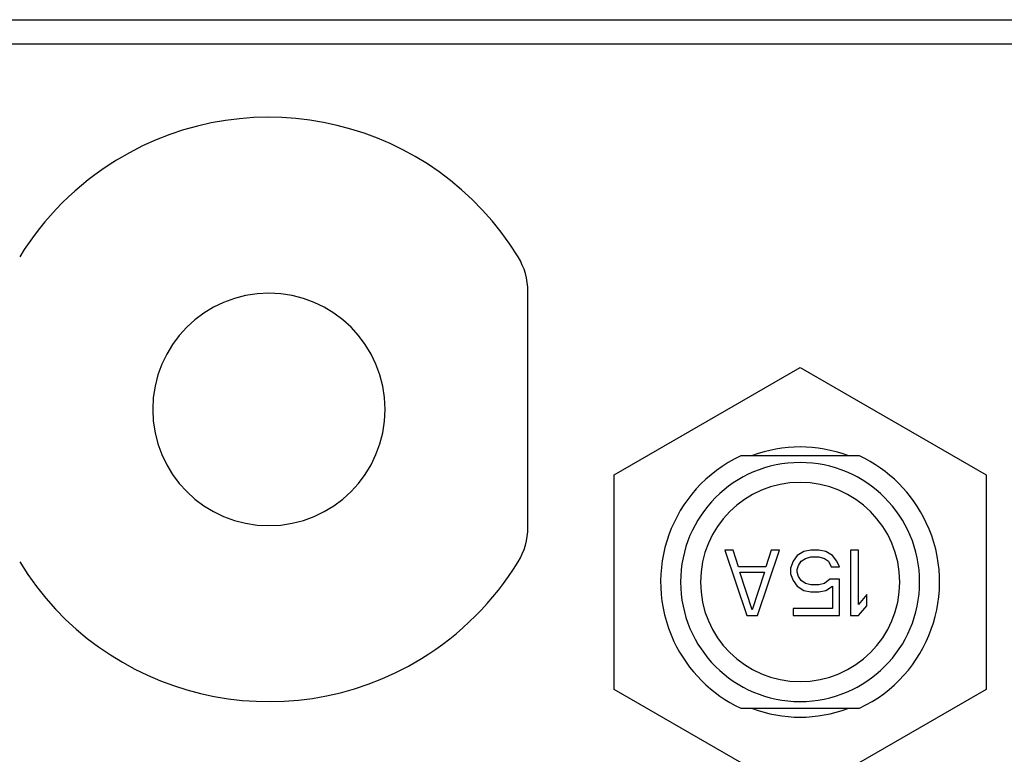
# Model space of a CAD drawing. Header units: inches. Extents: x -3.1 to 15.2, y -1.5 to 10.6.
# Tile 58 of 88: x 6.591 to 7.185, y 8.07 to 8.513. Entities that reach past the tile are written whole.
import ezdxf

# ---------------------------------------------------------------- set-up
doc = ezdxf.new("R2010")
doc.units = ezdxf.units.IN
doc.header["$MEASUREMENT"] = 0

# ---------------------------------------------------------------- blocks, each defined once
blk = doc.blocks.new('block 1665')
at = {"color": 7, "lineweight": 25, "true_color": 0xffffff}
blk.add_lwpolyline([(7.07624, 8.17325), (7.07296, 8.17241)], dxfattribs=at)
blk = doc.blocks.new('block 1666')
at = {"color": 7, "lineweight": 25, "true_color": 0xffffff}
blk.add_lwpolyline([(7.06474, 8.18836), (7.06802, 8.1892)], dxfattribs=at)
blk = doc.blocks.new('block 1686')
at = {"color": 7, "lineweight": 25, "true_color": 0xffffff}
blk.add_lwpolyline([(7.07296, 8.16821), (7.07707, 8.16905)], dxfattribs=at)
blk = doc.blocks.new('block 1687')
at = {"color": 7, "lineweight": 25, "true_color": 0xffffff}
blk.add_lwpolyline([(7.06802, 8.19339), (7.06392, 8.19255)], dxfattribs=at)
blk = doc.blocks.new('block 1825')
at = {"color": 7, "lineweight": 25, "true_color": 0xffffff}
blk.add_lwpolyline([(7.02581, 8.09809), (7.09737, 8.09809)], dxfattribs=at)
blk = doc.blocks.new('block 1853')
at = {"color": 7, "lineweight": 25, "true_color": 0xffffff}
blk.add_lwpolyline([(7.0294, 8.15394), (7.03597, 8.15394)], dxfattribs=at)
blk = doc.blocks.new('block 1854')
at = {"color": 7, "lineweight": 25, "true_color": 0xffffff}
blk.add_lwpolyline([(7.05734, 8.15394), (7.08528, 8.15394)], dxfattribs=at)
blk = doc.blocks.new('block 1855')
at = {"color": 7, "lineweight": 25, "true_color": 0xffffff}
blk.add_lwpolyline([(7.09186, 8.15394), (7.09679, 8.15394)], dxfattribs=at)
blk = doc.blocks.new('block 1856')
at = {"color": 7, "lineweight": 25, "true_color": 0xffffff}
blk.add_lwpolyline([(7.08117, 8.15814), (7.05734, 8.15814)], dxfattribs=at)
blk = doc.blocks.new('block 1858')
at = {"color": 7, "lineweight": 25, "true_color": 0xffffff}
blk.add_lwpolyline([(7.06802, 8.16821), (7.07296, 8.16821)], dxfattribs=at)
blk = doc.blocks.new('block 1859')
at = {"color": 7, "lineweight": 25, "true_color": 0xffffff}
blk.add_lwpolyline([(7.07296, 8.17241), (7.06802, 8.17241)], dxfattribs=at)
blk = doc.blocks.new('block 1860')
at = {"color": 7, "lineweight": 25, "true_color": 0xffffff}
blk.add_lwpolyline([(7.08528, 8.17577), (7.07953, 8.17577)], dxfattribs=at)
blk = doc.blocks.new('block 1865')
at = {"color": 7, "lineweight": 25, "true_color": 0xffffff}
blk.add_lwpolyline([(7.02529, 8.17996), (7.04008, 8.17996)], dxfattribs=at)
blk = doc.blocks.new('block 1866')
at = {"color": 7, "lineweight": 25, "true_color": 0xffffff}
blk.add_lwpolyline([(7.0409, 8.18332), (7.02447, 8.18332)], dxfattribs=at)
blk = doc.blocks.new('block 1867')
at = {"color": 7, "lineweight": 25, "true_color": 0xffffff}
blk.add_lwpolyline([(7.08035, 8.18332), (7.08528, 8.18332)], dxfattribs=at)
blk = doc.blocks.new('block 1868')
at = {"color": 7, "lineweight": 25, "true_color": 0xffffff}
blk.add_lwpolyline([(7.06802, 8.1892), (7.07296, 8.1892)], dxfattribs=at)
blk = doc.blocks.new('block 1876')
at = {"color": 7, "lineweight": 25, "true_color": 0xffffff}
blk.add_lwpolyline([(7.09679, 8.19339), (7.09186, 8.19339)], dxfattribs=at)
blk = doc.blocks.new('block 1877')
at = {"color": 7, "lineweight": 25, "true_color": 0xffffff}
blk.add_lwpolyline([(7.07296, 8.19339), (7.06802, 8.19339)], dxfattribs=at)
blk = doc.blocks.new('block 1878')
at = {"color": 7, "lineweight": 25, "true_color": 0xffffff}
blk.add_lwpolyline([(7.04912, 8.19339), (7.04419, 8.19339)], dxfattribs=at)
blk = doc.blocks.new('block 1879')
at = {"color": 7, "lineweight": 25, "true_color": 0xffffff}
blk.add_lwpolyline([(7.02118, 8.19339), (7.01625, 8.19339)], dxfattribs=at)
blk = doc.blocks.new('block 1940')
at = {"color": 7, "lineweight": 25, "true_color": 0xffffff}
blk.add_lwpolyline([(7.09737, 8.25009), (7.02581, 8.25009)], dxfattribs=at)
blk = doc.blocks.new('block 2036')
at = {"color": 7, "lineweight": 25, "true_color": 0xffffff}
blk.add_lwpolyline([(7.32559, 8.49809), (0.45759, 8.49809)], dxfattribs=at)
blk = doc.blocks.new('block 2037')
at = {"color": 7, "lineweight": 25, "true_color": 0xffffff}
blk.add_lwpolyline([(0.09159, 8.51289), (7.69159, 8.51289)], dxfattribs=at)
blk = doc.blocks.new('block 2071')
at = {"color": 7, "lineweight": 25, "true_color": 0xffffff}
blk.add_lwpolyline([(7.06392, 8.16905), (7.06802, 8.16821)], dxfattribs=at)
blk = doc.blocks.new('block 2072')
at = {"color": 7, "lineweight": 25, "true_color": 0xffffff}
blk.add_lwpolyline([(7.07707, 8.19255), (7.07296, 8.19339)], dxfattribs=at)
blk = doc.blocks.new('block 2074')
at = {"color": 7, "lineweight": 25, "true_color": 0xffffff}
blk.add_lwpolyline([(7.06802, 8.17241), (7.06474, 8.17325)], dxfattribs=at)
blk = doc.blocks.new('block 2092')
at = {"color": 7, "lineweight": 25, "true_color": 0xffffff}
blk.add_lwpolyline([(7.07296, 8.1892), (7.07624, 8.18836)], dxfattribs=at)
blk = doc.blocks.new('block 2116')
at = {"color": 7, "lineweight": 25, "true_color": 0xffffff}
blk.add_lwpolyline([(6.94959, 8.23876), (7.06159, 8.30342)], dxfattribs=at)
blk = doc.blocks.new('block 2117')
at = {"color": 7, "lineweight": 25, "true_color": 0xffffff}
blk.add_lwpolyline([(7.06159, 8.04477), (6.94959, 8.10943)], dxfattribs=at)
blk = doc.blocks.new('block 2129')
at = {"color": 7, "lineweight": 25, "true_color": 0xffffff}
blk.add_lwpolyline([(7.06227, 8.18668), (7.06474, 8.18836)], dxfattribs=at)
blk = doc.blocks.new('block 2130')
at = {"color": 7, "lineweight": 25, "true_color": 0xffffff}
blk.add_lwpolyline([(7.06392, 8.19255), (7.05981, 8.19003)], dxfattribs=at)
blk = doc.blocks.new('block 2131')
at = {"color": 7, "lineweight": 25, "true_color": 0xffffff}
blk.add_lwpolyline([(7.07707, 8.16905), (7.08117, 8.17157)], dxfattribs=at)
blk = doc.blocks.new('block 2132')
at = {"color": 7, "lineweight": 25, "true_color": 0xffffff}
blk.add_lwpolyline([(7.17359, 8.10943), (7.06159, 8.04477)], dxfattribs=at)
blk = doc.blocks.new('block 2133')
at = {"color": 7, "lineweight": 25, "true_color": 0xffffff}
blk.add_lwpolyline([(7.06159, 8.30342), (7.17359, 8.23876)], dxfattribs=at)
blk = doc.blocks.new('block 2134')
at = {"color": 7, "lineweight": 25, "true_color": 0xffffff}
blk.add_lwpolyline([(7.05981, 8.17157), (7.06392, 8.16905)], dxfattribs=at)
blk = doc.blocks.new('block 2135')
at = {"color": 7, "lineweight": 25, "true_color": 0xffffff}
blk.add_lwpolyline([(7.08117, 8.19003), (7.07707, 8.19255)], dxfattribs=at)
blk = doc.blocks.new('block 2136')
at = {"color": 7, "lineweight": 25, "true_color": 0xffffff}
blk.add_lwpolyline([(7.06474, 8.17325), (7.06227, 8.17493)], dxfattribs=at)
blk = doc.blocks.new('block 2137')
at = {"color": 7, "lineweight": 25, "true_color": 0xffffff}
blk.add_lwpolyline([(7.07624, 8.18836), (7.07871, 8.18668)], dxfattribs=at)
blk = doc.blocks.new('block 2165')
at = {"color": 7, "lineweight": 25, "true_color": 0xffffff}
blk.add_lwpolyline([(7.07953, 8.17577), (7.07624, 8.17325)], dxfattribs=at)
blk = doc.blocks.new('block 2198')
at = {"color": 7, "lineweight": 25, "true_color": 0xffffff}
blk.add_lwpolyline([(7.05981, 8.19003), (7.05734, 8.18668)], dxfattribs=at)
blk = doc.blocks.new('block 2199')
at = {"color": 7, "lineweight": 25, "true_color": 0xffffff}
blk.add_lwpolyline([(7.10172, 8.16653), (7.09679, 8.16066)], dxfattribs=at)
blk = doc.blocks.new('block 2200')
at = {"color": 7, "lineweight": 25, "true_color": 0xffffff}
blk.add_lwpolyline([(7.09679, 8.15394), (7.10172, 8.15982)], dxfattribs=at)
blk = doc.blocks.new('block 2201')
at = {"color": 7, "lineweight": 25, "true_color": 0xffffff}
blk.add_lwpolyline([(7.05734, 8.17493), (7.05981, 8.17157)], dxfattribs=at)
blk = doc.blocks.new('block 2208')
at = {"color": 7, "lineweight": 25, "true_color": 0xffffff}
blk.add_lwpolyline([(7.06063, 8.18416), (7.06227, 8.18668)], dxfattribs=at)
blk = doc.blocks.new('block 2209')
at = {"color": 7, "lineweight": 25, "true_color": 0xffffff}
blk.add_lwpolyline([(7.08364, 8.18668), (7.08117, 8.19003)], dxfattribs=at)
blk = doc.blocks.new('block 2210')
at = {"color": 7, "lineweight": 25, "true_color": 0xffffff}
blk.add_lwpolyline([(7.06227, 8.17493), (7.06063, 8.17744)], dxfattribs=at)
blk = doc.blocks.new('block 2211')
at = {"color": 7, "lineweight": 25, "true_color": 0xffffff}
blk.add_lwpolyline([(6.89759, 8.2071), (6.89759, 8.34909)], dxfattribs=at)
blk = doc.blocks.new('block 2212')
at = {"color": 7, "lineweight": 25, "true_color": 0xffffff}
blk.add_lwpolyline([(6.94959, 8.10943), (6.94959, 8.23876)], dxfattribs=at)
blk = doc.blocks.new('block 2213')
at = {"color": 7, "lineweight": 25, "true_color": 0xffffff}
blk.add_lwpolyline([(7.04419, 8.19339), (7.0409, 8.18332)], dxfattribs=at)
blk = doc.blocks.new('block 2214')
at = {"color": 7, "lineweight": 25, "true_color": 0xffffff}
blk.add_lwpolyline([(7.04008, 8.17996), (7.03269, 8.1573)], dxfattribs=at)
blk = doc.blocks.new('block 2215')
at = {"color": 7, "lineweight": 25, "true_color": 0xffffff}
blk.add_lwpolyline([(7.05981, 8.18164), (7.06063, 8.18416)], dxfattribs=at)
blk = doc.blocks.new('block 2216')
at = {"color": 7, "lineweight": 25, "true_color": 0xffffff}
blk.add_lwpolyline([(7.03597, 8.15394), (7.04912, 8.19339)], dxfattribs=at)
blk = doc.blocks.new('block 2217')
at = {"color": 7, "lineweight": 25, "true_color": 0xffffff}
blk.add_lwpolyline([(7.05734, 8.18668), (7.0557, 8.18248)], dxfattribs=at)
blk = doc.blocks.new('block 2218')
at = {"color": 7, "lineweight": 25, "true_color": 0xffffff}
blk.add_lwpolyline([(7.07871, 8.18668), (7.08035, 8.18332)], dxfattribs=at)
blk = doc.blocks.new('block 2219')
at = {"color": 7, "lineweight": 25, "true_color": 0xffffff}
blk.add_lwpolyline([(7.08528, 8.18332), (7.08364, 8.18668)], dxfattribs=at)
blk = doc.blocks.new('block 2220')
at = {"color": 7, "lineweight": 25, "true_color": 0xffffff}
blk.add_lwpolyline([(7.0557, 8.17912), (7.05734, 8.17493)], dxfattribs=at)
blk = doc.blocks.new('block 2221')
at = {"color": 7, "lineweight": 25, "true_color": 0xffffff}
blk.add_lwpolyline([(7.01625, 8.19339), (7.0294, 8.15394)], dxfattribs=at)
blk = doc.blocks.new('block 2222')
at = {"color": 7, "lineweight": 25, "true_color": 0xffffff}
blk.add_lwpolyline([(7.03269, 8.1573), (7.02529, 8.17996)], dxfattribs=at)
blk = doc.blocks.new('block 2223')
at = {"color": 7, "lineweight": 25, "true_color": 0xffffff}
blk.add_lwpolyline([(7.02447, 8.18332), (7.02118, 8.19339)], dxfattribs=at)
blk = doc.blocks.new('block 2224')
at = {"color": 7, "lineweight": 25, "true_color": 0xffffff}
blk.add_lwpolyline([(7.06063, 8.17744), (7.05981, 8.17996)], dxfattribs=at)
blk = doc.blocks.new('block 2225')
at = {"color": 7, "lineweight": 25, "true_color": 0xffffff}
blk.add_lwpolyline([(7.0557, 8.18248), (7.0557, 8.17912)], dxfattribs=at)
blk = doc.blocks.new('block 2226')
at = {"color": 7, "lineweight": 25, "true_color": 0xffffff}
blk.add_lwpolyline([(7.05734, 8.15814), (7.05734, 8.15394)], dxfattribs=at)
blk = doc.blocks.new('block 2227')
at = {"color": 7, "lineweight": 25, "true_color": 0xffffff}
blk.add_lwpolyline([(7.05981, 8.17996), (7.05981, 8.18164)], dxfattribs=at)
blk = doc.blocks.new('block 2228')
at = {"color": 7, "lineweight": 25, "true_color": 0xffffff}
blk.add_lwpolyline([(7.08117, 8.17157), (7.08117, 8.15814)], dxfattribs=at)
blk = doc.blocks.new('block 2229')
at = {"color": 7, "lineweight": 25, "true_color": 0xffffff}
blk.add_lwpolyline([(7.08528, 8.15394), (7.08528, 8.17577)], dxfattribs=at)
blk = doc.blocks.new('block 2230')
at = {"color": 7, "lineweight": 25, "true_color": 0xffffff}
blk.add_lwpolyline([(7.09186, 8.19339), (7.09186, 8.15394)], dxfattribs=at)
blk = doc.blocks.new('block 2231')
at = {"color": 7, "lineweight": 25, "true_color": 0xffffff}
blk.add_lwpolyline([(7.09679, 8.16066), (7.09679, 8.19339)], dxfattribs=at)
blk = doc.blocks.new('block 2232')
at = {"color": 7, "lineweight": 25, "true_color": 0xffffff}
blk.add_lwpolyline([(7.10172, 8.15982), (7.10172, 8.16653)], dxfattribs=at)
blk = doc.blocks.new('block 2233')
at = {"color": 7, "lineweight": 25, "true_color": 0xffffff}
blk.add_lwpolyline([(7.17359, 8.23876), (7.17359, 8.10943)], dxfattribs=at)
blk = doc.blocks.new('block 2657')
at = {"color": 7, "lineweight": 25, "true_color": 0xffffff}
blk.add_open_spline([(7.03285, 8.09794), (7.05137, 8.09094), (7.07181, 8.09094), (7.09034, 8.09794)], degree=3, dxfattribs=at)
blk = doc.blocks.new('block 2658')
at = {"color": 7, "lineweight": 25, "true_color": 0xffffff}
blk.add_open_spline([(7.09034, 8.25025), (7.07181, 8.25724), (7.05137, 8.25724), (7.03285, 8.25025)], degree=3, dxfattribs=at)
blk = doc.blocks.new('block 2659')
at = {"color": 7, "lineweight": 25, "true_color": 0xffffff}
blk.add_open_spline([(6.59147, 8.18622), (6.64221, 8.10331), (6.75056, 8.07723), (6.83347, 8.12797), (6.85721, 8.14251), (6.87718, 8.16247), (6.89171, 8.18622)], degree=3, knots=[0, 0, 0, 0, 1, 1, 1, 2, 2, 2, 2], dxfattribs=at)
blk = doc.blocks.new('block 2660')
at = {"color": 7, "lineweight": 25, "true_color": 0xffffff}
blk.add_open_spline([(6.89171, 8.36997), (6.84097, 8.45287), (6.73263, 8.47895), (6.64972, 8.42821), (6.62597, 8.41368), (6.60601, 8.39371), (6.59147, 8.36997)], degree=3, knots=[0, 0, 0, 0, 1, 1, 1, 2, 2, 2, 2], dxfattribs=at)
blk = doc.blocks.new('block 2661')
at = {"color": 7, "lineweight": 25, "true_color": 0xffffff}
blk.add_open_spline([(6.67159, 8.27809), (6.67159, 8.31675), (6.70293, 8.34809), (6.74159, 8.34809), (6.78025, 8.34809), (6.81159, 8.31675), (6.81159, 8.27809), (6.81159, 8.23943), (6.78025, 8.20809), (6.74159, 8.20809), (6.70293, 8.20809), (6.67159, 8.23943), (6.67159, 8.27809), (6.67159, 8.27809), (6.67159, 8.27809), (6.67159, 8.27809)], degree=3, knots=[0, 0, 0, 0, 1, 1, 1, 2, 2, 2, 3, 3, 3, 4, 4, 4, 5, 5, 5, 5], dxfattribs=at)
blk = doc.blocks.new('block 2663')
at = {"color": 7, "lineweight": 25, "true_color": 0xffffff}
blk.add_open_spline([(6.89171, 8.18622), (6.89556, 8.1925), (6.89759, 8.19973), (6.89759, 8.2071)], degree=3, dxfattribs=at)
blk = doc.blocks.new('block 2665')
at = {"color": 7, "lineweight": 25, "true_color": 0xffffff}
blk.add_open_spline([(6.89759, 8.34909), (6.89759, 8.35645), (6.89556, 8.36368), (6.89171, 8.36997)], degree=3, dxfattribs=at)
blk = doc.blocks.new('block 2666')
at = {"color": 7, "lineweight": 25, "true_color": 0xffffff}
blk.add_open_spline([(7.00159, 8.17409), (7.00159, 8.20723), (7.02845, 8.23409), (7.06159, 8.23409), (7.09473, 8.23409), (7.12159, 8.20723), (7.12159, 8.17409), (7.12159, 8.14096), (7.09473, 8.11409), (7.06159, 8.11409), (7.02845, 8.11409), (7.00159, 8.14096), (7.00159, 8.17409), (7.00159, 8.17409), (7.00159, 8.17409), (7.00159, 8.17409)], degree=3, knots=[0, 0, 0, 0, 1, 1, 1, 2, 2, 2, 3, 3, 3, 4, 4, 4, 5, 5, 5, 5], dxfattribs=at)
blk = doc.blocks.new('block 2667')
at = {"color": 7, "lineweight": 25, "true_color": 0xffffff}
blk.add_open_spline([(7.02581, 8.25009), (6.98384, 8.23033), (6.96583, 8.18029), (6.98559, 8.13832), (6.99391, 8.12064), (7.00814, 8.10641), (7.02581, 8.09809)], degree=3, knots=[0, 0, 0, 0, 1, 1, 1, 2, 2, 2, 2], dxfattribs=at)
blk = doc.blocks.new('block 2668')
at = {"color": 7, "lineweight": 25, "true_color": 0xffffff}
blk.add_open_spline([(7.09737, 8.09809), (7.13934, 8.11785), (7.15735, 8.1679), (7.13759, 8.20987), (7.12927, 8.22755), (7.11505, 8.24177), (7.09737, 8.25009)], degree=3, knots=[0, 0, 0, 0, 1, 1, 1, 2, 2, 2, 2], dxfattribs=at)
blk = doc.blocks.new('block 2669')
at = {"color": 7, "lineweight": 25, "true_color": 0xffffff}
blk.add_open_spline([(6.98959, 8.17409), (6.98959, 8.21386), (7.02183, 8.24609), (7.06159, 8.24609), (7.10136, 8.24609), (7.13359, 8.21386), (7.13359, 8.17409), (7.13359, 8.13433), (7.10136, 8.10209), (7.06159, 8.10209), (7.02183, 8.10209), (6.98959, 8.13433), (6.98959, 8.17409), (6.98959, 8.17409), (6.98959, 8.17409), (6.98959, 8.17409)], degree=3, knots=[0, 0, 0, 0, 1, 1, 1, 2, 2, 2, 3, 3, 3, 4, 4, 4, 5, 5, 5, 5], dxfattribs=at)

msp = doc.modelspace()

# ---------------------------------------------------------------- block references
for name in ['block 2037', 'block 2036', 'block 2660', 'block 2665', 'block 2661', 'block 2211', 'block 2116', 'block 2133', 'block 2658', 'block 2667', 'block 2669', 'block 1940', 'block 2668', 'block 2212', 'block 2233', 'block 2666', 'block 2663', 'block 1879', 'block 2221', 'block 2223', 'block 2216', 'block 2213', 'block 1878', 'block 2130', 'block 1687', 'block 1877', 'block 2072', 'block 2135', 'block 1876', 'block 2230', 'block 2231', 'block 2659', 'block 2217', 'block 2198', 'block 2208', 'block 2129', 'block 1666', 'block 1868', 'block 2092', 'block 2137', 'block 2218', 'block 2209', 'block 2219', 'block 1866', 'block 1865', 'block 2222', 'block 2214', 'block 2225', 'block 2220', 'block 2215', 'block 2227', 'block 2224', 'block 1867', 'block 2201', 'block 2210', 'block 2136', 'block 2074', 'block 1665', 'block 2165', 'block 1860', 'block 2229', 'block 2134', 'block 2071', 'block 1859', 'block 1858', 'block 1686', 'block 2131', 'block 2228', 'block 2199', 'block 2232', 'block 1856', 'block 2226', 'block 2200', 'block 1853', 'block 1854', 'block 1855', 'block 2117', 'block 2132', 'block 1825', 'block 2657']:
    msp.add_blockref(name, (0, 0))

doc.saveas('drawing.dxf')
